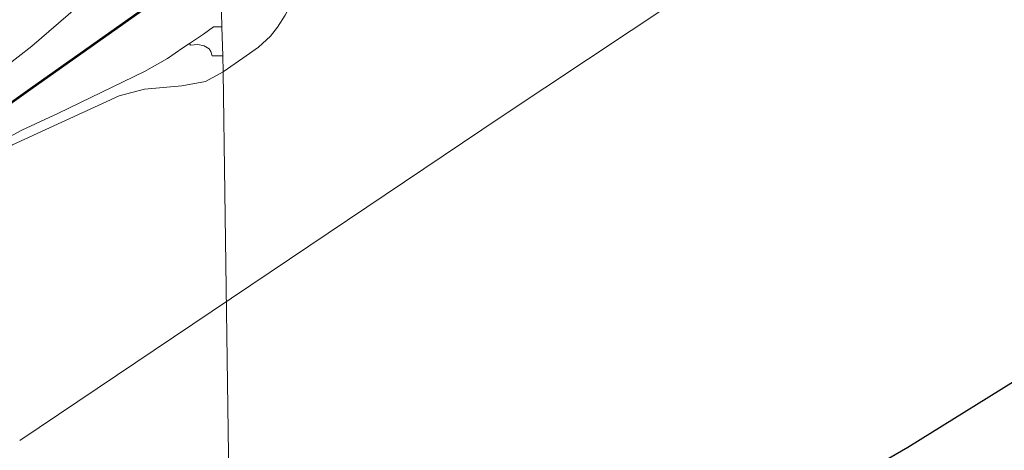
# Model space of a CAD drawing. Header units: feet. Extents: x 92 to 141.3, y -5 to 23.6.
# Tile 124 of 256: x 125.424 to 126.064, y 13.959 to 14.24. Entities that reach past the tile are written whole.
import ezdxf

# ---------------------------------------------------------------- set-up
doc = ezdxf.new("R2010")
doc.units = ezdxf.units.FT
doc.header["$MEASUREMENT"] = 0
for name, color, linetype, lineweight in [('CUY - Design$0$GM_X_City_Street', 7, 'Continuous', 0), ('CUY - Design$0$GM_X_Interchange_Ramps', 1, 'Continuous', 13), ('CUY - Design$0$GM_X_Interstate_Route', 1, 'Continuous', 53), ('CUY - Design$0$GM_X_Rail_Line', 7, 'Continuous', 13), ('CUY - Design$0$GM_X_State_Route', 1, 'Continuous', 30)]:
    doc.layers.add(name, color=color, linetype=linetype, lineweight=lineweight)

msp = doc.modelspace()

# ---------------------------------------------------------------- linework, layer by layer
at = {"layer": 'CUY - Design$0$GM_X_City_Street', "flags": 128}
for points in [[(125.55591, 14.20577), (125.56876, 14.21452), (125.57895, 14.22187), (125.58669, 14.22884), (125.59137, 14.23476), (125.5962, 14.24265), (125.61323, 14.27349), (125.63463, 14.30315), (125.65426, 14.32401), (125.68824, 14.35217), (125.71461, 14.37488), (125.74621, 14.40831), (125.76193, 14.4195)], [(125.56019, 14.34567), (125.53444, 14.31992), (125.52569, 14.31012), (125.50096, 14.28243), (125.43147, 14.22238), (125.39568, 14.19474), (124.98627, 13.9057)], [(125.55521, 14.23508), (125.55499, 14.24425), (125.55409, 14.28207), (125.55461, 14.30215), (125.55654, 14.32898), (125.56019, 14.34567)], [(125.55703, 14.12714), (125.55591, 14.20577), (125.55566, 14.21609), (125.55521, 14.23508)], [(125.09544, 13.93056), (125.27043, 14.05381), (125.38395, 14.13512), (125.41894, 14.1581), (125.48826, 14.19008), (125.50472, 14.19454), (125.52907, 14.19659), (125.54441, 14.19943), (125.55591, 14.20577)], [(125.56321, 13.69353), (125.55703, 14.12714)]]:
    msp.add_lwpolyline(points, dxfattribs=at)
at = {"layer": 'CUY - Design$0$GM_X_Interchange_Ramps', "flags": 128}
for points in [[(125.36906, 14.15084), (125.37627, 14.14042), (125.40167, 14.15527), (125.42491, 14.16771), (125.44878, 14.17883), (125.50489, 14.20603), (125.51975, 14.21438), (125.52967, 14.22133), (125.53399, 14.22412), (125.54313, 14.2302), (125.54971, 14.23505), (125.55521, 14.23508)], [(125.53399, 14.22412), (125.53468, 14.22306), (125.53945, 14.22344), (125.54364, 14.2226), (125.54696, 14.22064), (125.54805, 14.21891), (125.54876, 14.21606), (125.55566, 14.21609)]]:
    msp.add_lwpolyline(points, dxfattribs=at)
at = {"layer": 'CUY - Design$0$GM_X_Interstate_Route', "flags": 128}
for points in [[(125.43074, 14.19458), (125.55409, 14.28207)], [(124.65237, 13.64252), (125.36906, 14.15084), (125.43074, 14.19458)]]:
    msp.add_lwpolyline(points, dxfattribs=at)
at = {"layer": 'CUY - Design$0$GM_X_Rail_Line', "flags": 128}
msp.add_lwpolyline([(125.42361, 13.96572), (125.73689, 14.1764), (126.04656, 14.38244)], dxfattribs=at)
at = {"layer": 'CUY - Design$0$GM_X_State_Route', "flags": 128}
msp.add_lwpolyline([(125.56321, 13.69353), (125.88977, 13.89585), (125.93287, 13.92167), (126.00126, 13.96143), (126.25041, 14.11633), (126.29464, 14.14401)], dxfattribs=at)

doc.saveas('drawing.dxf')
